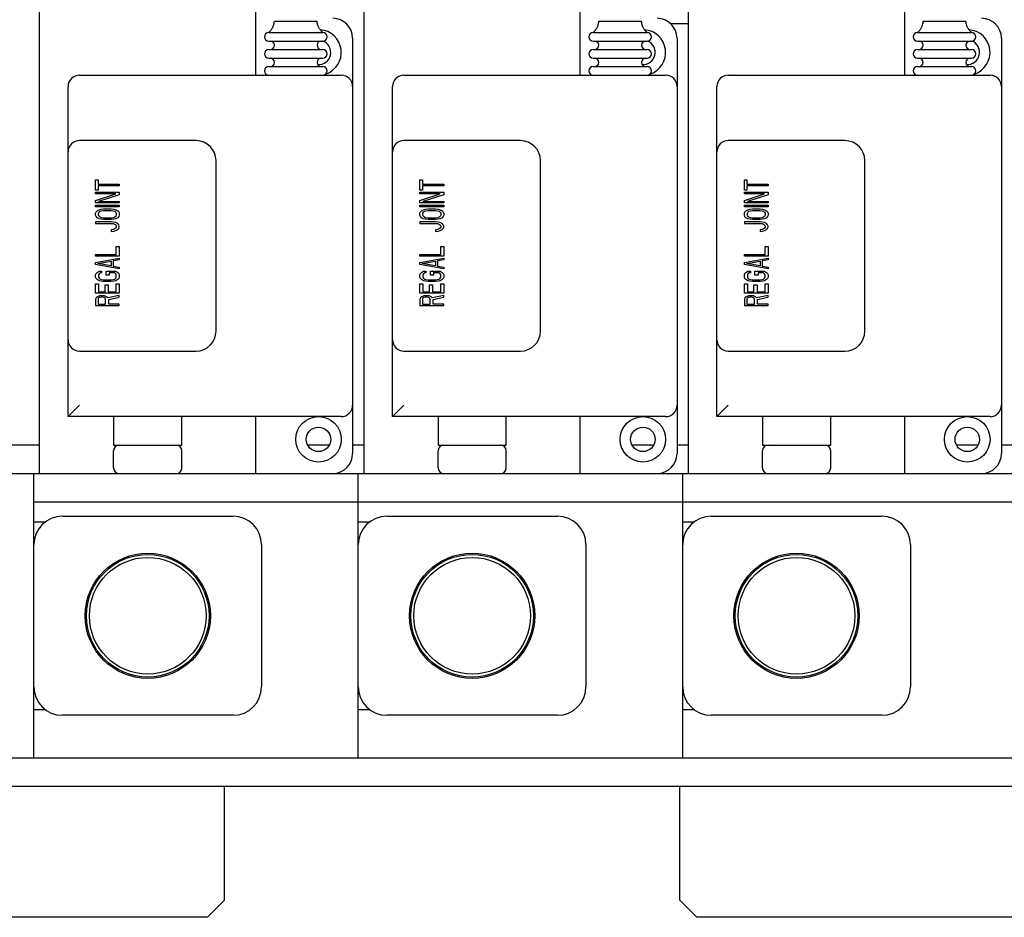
# Model space of a CAD drawing. Header units: millimetres. Extents: x 0 to 1678, y 0 to 1186.
# Tile 5 of 17: x 575 to 748, y 440 to 598. Entities that reach past the tile are written whole.
import ezdxf

# ---------------------------------------------------------------- set-up
doc = ezdxf.new("R2010")
doc.units = ezdxf.units.MM
doc.header["$LTSCALE"] = 92.51
doc.layers.get('0').update_dxf_attribs({"linetype": 'CONTINUOUS'})
doc.layers.add('02___PRT_ALL_AXES', color=7, linetype='CONTINUOUS')
doc.layers.add('13_ALL_COSM_SKETCH', color=7, linetype='CONTINUOUS')

msp = doc.modelspace()

# ---------------------------------------------------------------- linework, layer by layer
at = {"color": 7, "linetype": 'Continuous'}
for p, q in [((578.87, 518.43), (578.87, 605.93)), ((616.87, 588.43), (616.87, 605.93)), ((635.87, 518.43), (635.87, 605.93)), ((673.87, 588.43), (673.87, 605.93)), ((692.87, 518.43), (692.87, 605.93)), ((730.87, 588.43), (730.87, 605.93)), ((692.87, 597.43), (689.82, 597.43)), ((633.87, 594.93), (633.87, 521.93)), ((690.87, 594.93), (690.87, 521.93)), ((747.87, 594.93), (747.87, 521.93)), ((585.87, 588.43), (631.87, 588.43)), ((642.87, 588.43), (688.87, 588.43)), ((699.87, 588.43), (745.87, 588.43)), ((583.87, 528.43), (583.87, 586.43)), ((640.87, 528.43), (640.87, 586.43)), ((697.87, 528.43), (697.87, 586.43)), ((606.37, 576.93), (585.87, 576.93)), ((663.37, 576.93), (642.87, 576.93)), ((720.37, 576.93), (699.87, 576.93)), ((609.87, 543.43), (609.87, 573.43)), ((666.87, 543.43), (666.87, 573.43)), ((723.87, 543.43), (723.87, 573.43)), ((585.87, 539.93), (606.37, 539.93)), ((642.87, 539.93), (663.37, 539.93)), ((699.87, 539.93), (720.37, 539.93)), ((583.87, 528.43), (585.87, 530.43)), ((640.87, 528.43), (642.87, 530.43)), ((697.87, 528.43), (699.87, 530.43)), ((631.87, 528.43), (583.87, 528.43)), ((591.87, 528.43), (591.87, 523.43)), ((603.87, 523.43), (603.87, 528.43)), ((616.87, 518.43), (616.87, 528.43)), ((688.87, 528.43), (640.87, 528.43)), ((648.87, 528.43), (648.87, 523.43)), ((660.87, 523.43), (660.87, 528.43)), ((673.87, 518.43), (673.87, 528.43)), ((745.87, 528.43), (697.87, 528.43)), ((705.87, 528.43), (705.87, 523.43)), ((717.87, 523.43), (717.87, 528.43)), ((730.87, 518.43), (730.87, 528.43)), ((591.87, 523.43), (603.87, 523.43)), ((648.87, 523.43), (660.87, 523.43)), ((705.87, 523.43), (717.87, 523.43)), ((591.87, 519.43), (591.87, 522.43)), ((603.87, 519.43), (603.87, 522.43)), ((648.87, 519.43), (648.87, 522.43)), ((660.87, 519.43), (660.87, 522.43)), ((705.87, 519.43), (705.87, 522.43)), ((717.87, 519.43), (717.87, 522.43)), ((569.87, 518.43), (1155.87, 518.43)), ((577.87, 468.43), (577.87, 518.43)), ((634.87, 468.43), (634.87, 518.43)), ((691.87, 468.43), (691.87, 518.43)), ((577.87, 513.43), (1147.87, 513.43)), ((582.87, 510.93), (612.87, 510.93)), ((639.87, 510.93), (669.87, 510.93)), ((696.87, 510.93), (726.87, 510.93)), ((577.87, 509.93), (579.87, 509.93)), ((634.87, 509.93), (636.87, 509.93)), ((691.87, 509.93), (693.87, 509.93)), ((617.87, 505.93), (617.87, 480.93)), ((674.87, 505.93), (674.87, 480.93)), ((731.87, 505.93), (731.87, 480.93)), ((577.87, 476.93), (579.87, 476.93)), ((612.87, 475.93), (582.87, 475.93)), ((634.87, 476.93), (636.87, 476.93)), ((669.87, 475.93), (639.87, 475.93)), ((691.87, 476.93), (693.87, 476.93)), ((726.87, 475.93), (696.87, 475.93)), ((569.87, 468.43), (1155.87, 468.43))]:
    msp.add_line(p, q, dxfattribs=at)
at = {"color": 3, "linetype": 'Continuous'}
for p, q in [((578.87, 523.43), (572.87, 523.43)), ((629.77, 523.43), (625.98, 523.43)), ((635.87, 523.43), (633.87, 523.43)), ((686.77, 523.43), (682.98, 523.43)), ((692.87, 523.43), (690.87, 523.43)), ((743.77, 523.43), (739.98, 523.43)), ((749.87, 523.43), (747.87, 523.43)), ((1152.87, 463.43), (572.87, 463.43)), ((611.37, 443.43), (611.37, 463.43)), ((691.37, 443.43), (691.37, 463.43)), ((608.37, 440.43), (611.37, 443.43)), ((691.37, 443.43), (694.37, 440.43)), ((608.37, 440.43), (535.97, 440.43)), ((1189.77, 440.43), (694.37, 440.43))]:
    msp.add_line(p, q, dxfattribs=at)
at = {"color": 7, "linetype": 'Continuous'}
for centre, radius in [((597.87, 493.43), 11), ((597.87, 493.43), 10.77), ((597.87, 493.43), 10.25), ((654.87, 493.43), 11), ((654.87, 493.43), 10.77), ((654.87, 493.43), 10.25), ((711.87, 493.43), 11), ((711.87, 493.43), 10.77), ((711.87, 493.43), 10.25)]:
    msp.add_circle(centre, radius, dxfattribs=at)
for centre, radius, start, end in [((630.37, 594.93), 3.5, 0, 90), ((687.37, 594.93), 3.5, 0, 90), ((744.37, 594.93), 3.5, 0, 90), ((585.87, 586.43), 2, 90, 180), ((631.87, 586.43), 2, 0, 90), ((642.87, 586.43), 2, 90, 180), ((688.87, 586.43), 2, 0, 90), ((699.87, 586.43), 2, 90, 180), ((745.87, 586.43), 2, 0, 90), ((585.87, 574.93), 2, 90, 180), ((606.37, 573.43), 3.5, 0, 90), ((642.87, 574.93), 2, 90, 180), ((663.37, 573.43), 3.5, 0, 90), ((699.87, 574.93), 2, 90, 180), ((720.37, 573.43), 3.5, 0, 90), ((606.37, 543.43), 3.5, 270, 360), ((663.37, 543.43), 3.5, 270, 360), ((720.37, 543.43), 3.5, 270, 360), ((585.87, 541.93), 2, 180, 270), ((642.87, 541.93), 2, 180, 270), ((699.87, 541.93), 2, 180, 270), ((631.87, 530.43), 2, 270, 360), ((688.87, 530.43), 2, 270, 360), ((745.87, 530.43), 2, 270, 360), ((592.87, 522.43), 1, 90, 180), ((602.87, 522.43), 1, 0, 90), ((649.87, 522.43), 1, 90, 180), ((659.87, 522.43), 1, 0, 90), ((706.87, 522.43), 1, 90, 180), ((716.87, 522.43), 1, 0, 90), ((630.37, 521.93), 3.5, 270, 360), ((687.37, 521.93), 3.5, 270, 360), ((744.37, 521.93), 3.5, 270, 360), ((592.87, 519.43), 1, 180, 270), ((602.87, 519.43), 1, 270, 360), ((649.87, 519.43), 1, 180, 270), ((659.87, 519.43), 1, 270, 360), ((706.87, 519.43), 1, 180, 270), ((716.87, 519.43), 1, 270, 360), ((582.87, 505.93), 5, 90, 180), ((612.87, 505.93), 5, 0, 90), ((639.87, 505.93), 5, 90, 180), ((669.87, 505.93), 5, 0, 90), ((696.87, 505.93), 5, 90, 180), ((726.87, 505.93), 5, 0, 90), ((582.87, 480.93), 5, 180, 270), ((612.87, 480.93), 5, 270, 360), ((639.87, 480.93), 5, 180, 270), ((669.87, 480.93), 5, 270, 360), ((696.87, 480.93), 5, 180, 270), ((726.87, 480.93), 5, 270, 360)]:
    msp.add_arc(centre, radius, start, end, dxfattribs=at)
at = {"layer": '02___PRT_ALL_AXES', "color": 7, "linetype": 'Continuous'}
for p, q in [((620.12, 597.93), (627.62, 597.93)), ((677.12, 597.93), (684.62, 597.93)), ((734.12, 597.93), (741.62, 597.93)), ((619.12, 595.93), (628.62, 595.93)), ((676.12, 595.93), (685.62, 595.93)), ((733.12, 595.93), (742.62, 595.93)), ((619.12, 594.43), (628.62, 594.43)), ((676.12, 594.43), (685.62, 594.43)), ((733.12, 594.43), (742.62, 594.43)), ((619.12, 592.93), (628.62, 592.93)), ((676.12, 592.93), (685.62, 592.93)), ((733.12, 592.93), (742.62, 592.93)), ((619.12, 591.43), (628.62, 591.43)), ((619.12, 589.93), (628.62, 589.93)), ((676.12, 591.43), (685.62, 591.43)), ((676.12, 589.93), (685.62, 589.93)), ((733.12, 591.43), (742.62, 591.43)), ((733.12, 589.93), (742.62, 589.93))]:
    msp.add_line(p, q, dxfattribs=at)
for centre, radius in [((627.87, 524.43), 4), ((684.87, 524.43), 4), ((741.87, 524.43), 4), ((627.87, 524.43), 2.15), ((684.87, 524.43), 2.15), ((741.87, 524.43), 2.15)]:
    msp.add_circle(centre, radius, dxfattribs=at)
for centre, radius, start, end in [((619.12, 595.18), 0.75, 90, 270), ((627.87, 592.43), 4, 288.4755, 85.6871), ((628.62, 595.18), 0.75, 270, 90), ((676.12, 595.18), 0.75, 90, 270), ((684.87, 592.43), 4, 288.4755, 85.6871), ((685.62, 595.18), 0.75, 270, 90), ((733.12, 595.18), 0.75, 90, 270), ((741.87, 592.43), 4, 288.4755, 85.6871), ((742.62, 595.18), 0.75, 270, 90), ((619.37, 593.68), 0.75, 270, 90), ((628.37, 593.68), 0.75, 90, 270), ((627.87, 592.43), 2.15, 266.3286, 68.8857), ((676.37, 593.68), 0.75, 270, 90), ((685.37, 593.68), 0.75, 90, 270), ((684.87, 592.43), 2.15, 266.3286, 68.8857), ((733.37, 593.68), 0.75, 270, 90), ((742.37, 593.68), 0.75, 90, 270), ((741.87, 592.43), 2.15, 266.3286, 68.8857), ((619.12, 592.18), 0.75, 90, 270), ((628.62, 592.18), 0.75, 270, 90), ((676.12, 592.18), 0.75, 90, 270), ((685.62, 592.18), 0.75, 270, 90), ((733.12, 592.18), 0.75, 90, 270), ((742.62, 592.18), 0.75, 270, 90), ((619.12, 589.18), 0.75, 90, 270), ((619.37, 590.68), 0.75, 270, 90), ((628.37, 590.68), 0.75, 90, 270), ((628.62, 589.18), 0.75, 270, 90), ((676.12, 589.18), 0.75, 90, 270), ((676.37, 590.68), 0.75, 270, 90), ((685.37, 590.68), 0.75, 90, 270), ((685.62, 589.18), 0.75, 270, 90), ((733.12, 589.18), 0.75, 90, 270), ((733.37, 590.68), 0.75, 270, 90), ((742.37, 590.68), 0.75, 90, 270), ((742.62, 589.18), 0.75, 270, 90)]:
    msp.add_arc(centre, radius, start, end, dxfattribs=at)
for points in [[(619.12, 595.93), (619.27, 596.05), (619.54, 596.31), (619.84, 596.79), (620.05, 597.34), (620.11, 597.73), (620.12, 597.93)], [(628.62, 595.93), (628.48, 596.05), (628.21, 596.31), (627.9, 596.79), (627.7, 597.34), (627.64, 597.73), (627.62, 597.93)], [(676.12, 595.93), (676.27, 596.05), (676.54, 596.31), (676.84, 596.79), (677.05, 597.34), (677.11, 597.73), (677.12, 597.93)], [(685.62, 595.93), (685.48, 596.05), (685.21, 596.31), (684.9, 596.79), (684.7, 597.34), (684.64, 597.73), (684.62, 597.93)], [(733.12, 595.93), (733.27, 596.05), (733.54, 596.31), (733.84, 596.79), (734.05, 597.34), (734.11, 597.73), (734.12, 597.93)], [(742.62, 595.93), (742.48, 596.05), (742.21, 596.31), (741.9, 596.79), (741.7, 597.34), (741.64, 597.73), (741.62, 597.93)]]:
    msp.add_open_spline(points, degree=3, knots=[0, 0, 0, 0, 0.245846, 0.486989, 0.734854, 1, 1, 1, 1], dxfattribs=at)
at = {"layer": '13_ALL_COSM_SKETCH', "color": 7, "linetype": 'Continuous'}
for p, q in [((588.7, 568.23), (588.7, 570.02)), ((588.7, 570.02), (589.14, 570.02)), ((589.14, 570.02), (589.14, 569.26)), ((589.14, 569.26), (592.87, 569.26)), ((592.87, 569.26), (592.87, 568.98)), ((645.7, 568.23), (645.7, 570.02)), ((645.7, 570.02), (646.14, 570.02)), ((646.14, 570.02), (646.14, 569.26)), ((646.14, 569.26), (649.87, 569.26)), ((649.87, 569.26), (649.87, 568.98)), ((702.7, 568.23), (702.7, 570.02)), ((702.7, 570.02), (703.14, 570.02)), ((703.14, 570.02), (703.14, 569.26)), ((703.14, 569.26), (706.87, 569.26)), ((706.87, 569.26), (706.87, 568.98)), ((589.14, 568.23), (588.7, 568.23)), ((588.7, 567.57), (588.7, 567.85)), ((588.7, 567.85), (592.87, 567.85)), ((588.7, 566.39), (592.25, 567.57)), ((592.25, 567.57), (588.7, 567.57)), ((589.14, 568.98), (589.14, 568.23)), ((592.87, 568.98), (589.14, 568.98)), ((592.87, 567.85), (592.87, 567.43)), ((646.14, 568.23), (645.7, 568.23)), ((645.7, 567.57), (645.7, 567.85)), ((645.7, 567.85), (649.87, 567.85)), ((645.7, 566.39), (649.25, 567.57)), ((649.25, 567.57), (645.7, 567.57)), ((646.14, 568.98), (646.14, 568.23)), ((649.87, 568.98), (646.14, 568.98)), ((649.87, 567.85), (649.87, 567.43)), ((703.14, 568.23), (702.7, 568.23)), ((702.7, 567.57), (702.7, 567.85)), ((702.7, 567.85), (706.87, 567.85)), ((706.25, 567.57), (702.7, 567.57)), ((702.7, 566.39), (706.25, 567.57)), ((703.14, 568.98), (703.14, 568.23)), ((706.87, 568.98), (703.14, 568.98)), ((706.87, 567.85), (706.87, 567.43)), ((588.7, 565.97), (588.7, 566.39)), ((592.87, 565.97), (588.7, 565.97)), ((592.87, 567.43), (589.23, 566.25)), ((589.23, 566.25), (592.87, 566.25)), ((592.87, 566.25), (592.87, 565.97)), ((645.7, 565.97), (645.7, 566.39)), ((649.87, 565.97), (645.7, 565.97)), ((649.87, 567.43), (646.23, 566.25)), ((646.23, 566.25), (649.87, 566.25)), ((649.87, 566.25), (649.87, 565.97)), ((702.7, 565.97), (702.7, 566.39)), ((706.87, 565.97), (702.7, 565.97)), ((706.87, 567.43), (703.23, 566.25)), ((703.23, 566.25), (706.87, 566.25)), ((706.87, 566.25), (706.87, 565.97)), ((588.7, 565.31), (588.7, 565.59)), ((588.7, 565.59), (592.87, 565.59)), ((592.87, 565.31), (588.7, 565.31)), ((588.7, 564.18), (588.79, 564.41)), ((588.7, 563.8), (588.7, 564.18)), ((588.79, 564.41), (588.97, 564.6)), ((588.97, 564.6), (589.32, 564.79)), ((589.23, 564.18), (589.32, 564.37)), ((589.23, 563.8), (589.23, 564.18)), ((589.32, 564.79), (589.68, 564.89)), ((589.32, 564.37), (589.5, 564.51)), ((589.5, 564.51), (589.76, 564.6)), ((589.68, 564.89), (590.12, 564.93)), ((589.76, 564.6), (590.12, 564.65)), ((590.12, 564.93), (591.45, 564.93)), ((590.12, 564.65), (591.45, 564.65)), ((591.45, 564.93), (591.9, 564.89)), ((591.45, 564.65), (591.81, 564.6)), ((591.81, 564.6), (592.07, 564.51)), ((591.9, 564.89), (592.25, 564.79)), ((592.07, 564.51), (592.25, 564.37)), ((592.25, 564.79), (592.61, 564.6)), ((592.25, 564.37), (592.34, 564.18)), ((592.34, 564.18), (592.34, 563.8)), ((592.61, 564.6), (592.78, 564.41)), ((592.78, 564.41), (592.87, 564.18)), ((592.87, 565.59), (592.87, 565.31)), ((592.87, 564.18), (592.87, 563.8)), ((645.7, 565.31), (645.7, 565.59)), ((645.7, 565.59), (649.87, 565.59)), ((649.87, 565.31), (645.7, 565.31)), ((645.7, 564.18), (645.79, 564.41)), ((645.7, 563.8), (645.7, 564.18)), ((645.79, 564.41), (645.97, 564.6)), ((645.97, 564.6), (646.32, 564.79)), ((646.23, 564.18), (646.32, 564.37)), ((646.23, 563.8), (646.23, 564.18)), ((646.32, 564.79), (646.68, 564.89)), ((646.32, 564.37), (646.5, 564.51)), ((646.5, 564.51), (646.76, 564.6)), ((646.68, 564.89), (647.12, 564.93)), ((646.76, 564.6), (647.12, 564.65)), ((647.12, 564.93), (648.45, 564.93)), ((647.12, 564.65), (648.45, 564.65)), ((648.45, 564.93), (648.9, 564.89)), ((648.45, 564.65), (648.81, 564.6)), ((648.81, 564.6), (649.07, 564.51)), ((648.9, 564.89), (649.25, 564.79)), ((649.07, 564.51), (649.25, 564.37)), ((649.25, 564.79), (649.61, 564.6)), ((649.25, 564.37), (649.34, 564.18)), ((649.34, 564.18), (649.34, 563.8)), ((649.61, 564.6), (649.78, 564.41)), ((649.78, 564.41), (649.87, 564.18)), ((649.87, 565.59), (649.87, 565.31)), ((649.87, 564.18), (649.87, 563.8)), ((702.7, 565.31), (702.7, 565.59)), ((702.7, 565.59), (706.87, 565.59)), ((706.87, 565.31), (702.7, 565.31)), ((702.7, 564.18), (702.79, 564.41)), ((702.7, 563.8), (702.7, 564.18)), ((702.79, 564.41), (702.97, 564.6)), ((702.97, 564.6), (703.32, 564.79)), ((703.23, 564.18), (703.32, 564.37)), ((703.23, 563.8), (703.23, 564.18)), ((703.32, 564.79), (703.68, 564.89)), ((703.32, 564.37), (703.5, 564.51)), ((703.5, 564.51), (703.76, 564.6)), ((703.68, 564.89), (704.12, 564.93)), ((703.76, 564.6), (704.12, 564.65)), ((704.12, 564.93), (705.45, 564.93)), ((704.12, 564.65), (705.45, 564.65)), ((705.45, 564.93), (705.9, 564.89)), ((705.45, 564.65), (705.81, 564.6)), ((705.81, 564.6), (706.07, 564.51)), ((705.9, 564.89), (706.25, 564.79)), ((706.07, 564.51), (706.25, 564.37)), ((706.25, 564.79), (706.61, 564.6)), ((706.25, 564.37), (706.34, 564.18)), ((706.34, 564.18), (706.34, 563.8)), ((706.61, 564.6), (706.78, 564.41)), ((706.78, 564.41), (706.87, 564.18)), ((706.87, 565.59), (706.87, 565.31)), ((706.87, 564.18), (706.87, 563.8)), ((588.79, 563.57), (588.7, 563.8)), ((588.7, 562.67), (588.7, 562.39)), ((591.45, 562.67), (588.7, 562.67)), ((588.7, 562.39), (591.45, 562.39)), ((588.97, 563.38), (588.79, 563.57)), ((589.32, 563.19), (588.97, 563.38)), ((589.32, 563.61), (589.23, 563.8)), ((589.5, 563.47), (589.32, 563.61)), ((589.68, 563.1), (589.32, 563.19)), ((589.76, 563.38), (589.5, 563.47)), ((590.12, 563.05), (589.68, 563.1)), ((590.12, 563.33), (589.76, 563.38)), ((591.45, 563.33), (590.12, 563.33)), ((591.45, 563.05), (590.12, 563.05)), ((591.81, 563.38), (591.45, 563.33)), ((591.9, 563.1), (591.45, 563.05)), ((591.9, 562.62), (591.45, 562.67)), ((591.45, 562.39), (591.81, 562.34)), ((592.07, 563.47), (591.81, 563.38)), ((591.81, 562.34), (592.07, 562.25)), ((592.25, 563.19), (591.9, 563.1)), ((592.25, 562.53), (591.9, 562.62)), ((592.25, 563.61), (592.07, 563.47)), ((592.34, 563.8), (592.25, 563.61)), ((592.61, 563.38), (592.25, 563.19)), ((592.61, 562.34), (592.25, 562.53)), ((592.78, 563.57), (592.61, 563.38)), ((592.78, 562.15), (592.61, 562.34)), ((592.87, 563.8), (592.78, 563.57)), ((645.79, 563.57), (645.7, 563.8)), ((645.7, 562.67), (645.7, 562.39)), ((648.45, 562.67), (645.7, 562.67)), ((645.7, 562.39), (648.45, 562.39)), ((645.97, 563.38), (645.79, 563.57)), ((646.32, 563.19), (645.97, 563.38)), ((646.32, 563.61), (646.23, 563.8)), ((646.5, 563.47), (646.32, 563.61)), ((646.68, 563.1), (646.32, 563.19)), ((646.76, 563.38), (646.5, 563.47)), ((647.12, 563.05), (646.68, 563.1)), ((647.12, 563.33), (646.76, 563.38)), ((648.45, 563.33), (647.12, 563.33)), ((648.45, 563.05), (647.12, 563.05)), ((648.81, 563.38), (648.45, 563.33)), ((648.9, 563.1), (648.45, 563.05)), ((648.9, 562.62), (648.45, 562.67)), ((648.45, 562.39), (648.81, 562.34)), ((649.07, 563.47), (648.81, 563.38)), ((648.81, 562.34), (649.07, 562.25)), ((649.25, 563.19), (648.9, 563.1)), ((649.25, 562.53), (648.9, 562.62)), ((649.25, 563.61), (649.07, 563.47)), ((649.34, 563.8), (649.25, 563.61)), ((649.61, 563.38), (649.25, 563.19)), ((649.61, 562.34), (649.25, 562.53)), ((649.78, 563.57), (649.61, 563.38)), ((649.78, 562.15), (649.61, 562.34)), ((649.87, 563.8), (649.78, 563.57)), ((702.79, 563.57), (702.7, 563.8)), ((702.7, 562.67), (702.7, 562.39)), ((705.45, 562.67), (702.7, 562.67)), ((702.7, 562.39), (705.45, 562.39)), ((702.97, 563.38), (702.79, 563.57)), ((703.32, 563.19), (702.97, 563.38)), ((703.32, 563.61), (703.23, 563.8)), ((703.5, 563.47), (703.32, 563.61)), ((703.68, 563.1), (703.32, 563.19)), ((703.76, 563.38), (703.5, 563.47)), ((704.12, 563.05), (703.68, 563.1)), ((704.12, 563.33), (703.76, 563.38)), ((705.45, 563.33), (704.12, 563.33)), ((705.45, 563.05), (704.12, 563.05)), ((705.81, 563.38), (705.45, 563.33)), ((705.9, 563.1), (705.45, 563.05)), ((705.9, 562.62), (705.45, 562.67)), ((705.45, 562.39), (705.81, 562.34)), ((706.07, 563.47), (705.81, 563.38)), ((705.81, 562.34), (706.07, 562.25)), ((706.25, 563.19), (705.9, 563.1)), ((706.25, 562.53), (705.9, 562.62)), ((706.25, 563.61), (706.07, 563.47)), ((706.34, 563.8), (706.25, 563.61)), ((706.61, 563.38), (706.25, 563.19)), ((706.61, 562.34), (706.25, 562.53)), ((706.78, 563.57), (706.61, 563.38)), ((706.78, 562.15), (706.61, 562.34)), ((706.87, 563.8), (706.78, 563.57)), ((591.81, 561.31), (591.45, 561.26)), ((591.45, 561.26), (591.45, 560.98)), ((591.45, 560.98), (591.9, 561.02)), ((592.07, 561.4), (591.81, 561.31)), ((591.9, 561.02), (592.25, 561.12)), ((592.07, 562.25), (592.25, 562.11)), ((592.25, 561.54), (592.07, 561.4)), ((592.25, 562.11), (592.34, 561.92)), ((592.34, 561.73), (592.25, 561.54)), ((592.25, 561.12), (592.61, 561.31)), ((592.34, 561.92), (592.34, 561.73)), ((592.61, 561.31), (592.78, 561.49)), ((592.87, 561.92), (592.78, 562.15)), ((592.78, 561.49), (592.87, 561.73)), ((592.87, 561.73), (592.87, 561.92)), ((648.81, 561.31), (648.45, 561.26)), ((648.45, 561.26), (648.45, 560.98)), ((648.45, 560.98), (648.9, 561.02)), ((649.07, 561.4), (648.81, 561.31)), ((648.9, 561.02), (649.25, 561.12)), ((649.07, 562.25), (649.25, 562.11)), ((649.25, 561.54), (649.07, 561.4)), ((649.25, 562.11), (649.34, 561.92)), ((649.34, 561.73), (649.25, 561.54)), ((649.25, 561.12), (649.61, 561.31)), ((649.34, 561.92), (649.34, 561.73)), ((649.61, 561.31), (649.78, 561.49)), ((649.87, 561.92), (649.78, 562.15)), ((649.78, 561.49), (649.87, 561.73)), ((649.87, 561.73), (649.87, 561.92)), ((705.81, 561.31), (705.45, 561.26)), ((705.45, 561.26), (705.45, 560.98)), ((705.45, 560.98), (705.9, 561.02)), ((706.07, 561.4), (705.81, 561.31)), ((705.9, 561.02), (706.25, 561.12)), ((706.07, 562.25), (706.25, 562.11)), ((706.25, 561.54), (706.07, 561.4)), ((706.25, 562.11), (706.34, 561.92)), ((706.34, 561.73), (706.25, 561.54)), ((706.25, 561.12), (706.61, 561.31)), ((706.34, 561.92), (706.34, 561.73)), ((706.61, 561.31), (706.78, 561.49)), ((706.87, 561.92), (706.78, 562.15)), ((706.78, 561.49), (706.87, 561.73)), ((706.87, 561.73), (706.87, 561.92)), ((592.34, 556.93), (592.34, 558.34)), ((592.34, 558.34), (592.87, 558.34)), ((592.87, 558.34), (592.87, 556.64)), ((649.34, 556.93), (649.34, 558.34)), ((649.34, 558.34), (649.87, 558.34)), ((649.87, 558.34), (649.87, 556.64)), ((706.34, 556.93), (706.34, 558.34)), ((706.34, 558.34), (706.87, 558.34)), ((706.87, 558.34), (706.87, 556.64)), ((588.7, 556.64), (588.7, 556.93)), ((588.7, 556.93), (592.34, 556.93)), ((592.87, 556.64), (588.7, 556.64)), ((588.7, 555.51), (592.87, 556.27)), ((588.7, 555.14), (588.7, 555.51)), ((589.05, 555.33), (591.45, 555.75)), ((591.45, 555.75), (591.45, 554.9)), ((592.87, 555.98), (591.81, 555.8)), ((591.81, 555.8), (591.81, 554.85)), ((592.87, 556.27), (592.87, 555.98)), ((645.7, 556.64), (645.7, 556.93)), ((645.7, 556.93), (649.34, 556.93)), ((649.87, 556.64), (645.7, 556.64)), ((645.7, 555.51), (649.87, 556.27)), ((645.7, 555.14), (645.7, 555.51)), ((646.05, 555.33), (648.45, 555.75)), ((648.45, 555.75), (648.45, 554.9)), ((649.87, 555.98), (648.81, 555.8)), ((648.81, 555.8), (648.81, 554.85)), ((649.87, 556.27), (649.87, 555.98)), ((702.7, 556.64), (702.7, 556.93)), ((702.7, 556.93), (706.34, 556.93)), ((706.87, 556.64), (702.7, 556.64)), ((702.7, 555.51), (706.87, 556.27)), ((702.7, 555.14), (702.7, 555.51)), ((703.05, 555.33), (705.45, 555.75)), ((705.45, 555.75), (705.45, 554.9)), ((706.87, 555.98), (705.81, 555.8)), ((705.81, 555.8), (705.81, 554.85)), ((706.87, 556.27), (706.87, 555.98)), ((592.87, 554.38), (588.7, 555.14)), ((588.79, 553.58), (588.97, 553.77)), ((588.97, 553.77), (589.32, 553.96)), ((591.45, 554.9), (589.05, 555.33)), ((589.32, 553.96), (589.76, 554.01)), ((589.5, 553.68), (589.32, 553.54)), ((589.76, 553.72), (589.5, 553.68)), ((589.76, 554.01), (589.76, 553.72)), ((590.56, 553.3), (590.56, 554.01)), ((590.56, 554.01), (591.9, 554.01)), ((591.1, 553.72), (591.1, 553.3)), ((591.81, 553.72), (591.1, 553.72)), ((591.81, 554.85), (592.87, 554.67)), ((592.07, 553.68), (591.81, 553.72)), ((591.9, 554.01), (592.25, 553.96)), ((592.25, 553.54), (592.07, 553.68)), ((592.25, 553.96), (592.61, 553.77)), ((592.61, 553.77), (592.78, 553.58)), ((592.87, 554.67), (592.87, 554.38)), ((649.87, 554.38), (645.7, 555.14)), ((645.79, 553.58), (645.97, 553.77)), ((645.97, 553.77), (646.32, 553.96)), ((648.45, 554.9), (646.05, 555.33)), ((646.32, 553.96), (646.76, 554.01)), ((646.5, 553.68), (646.32, 553.54)), ((646.76, 553.72), (646.5, 553.68)), ((646.76, 554.01), (646.76, 553.72)), ((647.56, 553.3), (647.56, 554.01)), ((647.56, 554.01), (648.9, 554.01)), ((648.1, 553.72), (648.1, 553.3)), ((648.81, 553.72), (648.1, 553.72)), ((648.81, 554.85), (649.87, 554.67)), ((649.07, 553.68), (648.81, 553.72)), ((648.9, 554.01), (649.25, 553.96)), ((649.25, 553.54), (649.07, 553.68)), ((649.25, 553.96), (649.61, 553.77)), ((649.61, 553.77), (649.78, 553.58)), ((649.87, 554.67), (649.87, 554.38)), ((706.87, 554.38), (702.7, 555.14)), ((702.79, 553.58), (702.97, 553.77)), ((702.97, 553.77), (703.32, 553.96)), ((705.45, 554.9), (703.05, 555.33)), ((703.32, 553.96), (703.76, 554.01)), ((703.5, 553.68), (703.32, 553.54)), ((703.76, 553.72), (703.5, 553.68)), ((703.76, 554.01), (703.76, 553.72)), ((704.56, 553.3), (704.56, 554.01)), ((704.56, 554.01), (705.9, 554.01)), ((705.1, 553.72), (705.1, 553.3)), ((705.81, 553.72), (705.1, 553.72)), ((705.81, 554.85), (706.87, 554.67)), ((706.07, 553.68), (705.81, 553.72)), ((705.9, 554.01), (706.25, 553.96)), ((706.25, 553.54), (706.07, 553.68)), ((706.25, 553.96), (706.61, 553.77)), ((706.61, 553.77), (706.78, 553.58)), ((706.87, 554.67), (706.87, 554.38)), ((588.7, 553.35), (588.79, 553.58)), ((588.7, 552.92), (588.7, 553.35)), ((588.79, 552.69), (588.7, 552.92)), ((588.97, 552.5), (588.79, 552.69)), ((589.32, 552.31), (588.97, 552.5)), ((589.32, 553.54), (589.23, 553.35)), ((589.23, 553.35), (589.23, 552.92)), ((589.23, 552.92), (589.32, 552.74)), ((589.32, 552.74), (589.5, 552.59)), ((589.68, 552.22), (589.32, 552.31)), ((589.5, 552.59), (589.76, 552.5)), ((590.12, 552.17), (589.68, 552.22)), ((589.76, 552.5), (590.12, 552.45)), ((590.12, 552.45), (591.45, 552.45)), ((591.45, 552.17), (590.12, 552.17)), ((591.1, 553.3), (590.56, 553.3)), ((591.45, 552.45), (591.81, 552.5)), ((591.9, 552.22), (591.45, 552.17)), ((591.81, 552.5), (592.07, 552.59)), ((592.25, 552.31), (591.9, 552.22)), ((592.07, 552.59), (592.25, 552.74)), ((592.34, 553.35), (592.25, 553.54)), ((592.25, 552.74), (592.34, 552.92)), ((592.61, 552.5), (592.25, 552.31)), ((592.34, 552.92), (592.34, 553.35)), ((592.78, 552.69), (592.61, 552.5)), ((592.78, 553.58), (592.87, 553.35)), ((592.87, 552.92), (592.78, 552.69)), ((592.87, 553.35), (592.87, 552.92)), ((645.7, 553.35), (645.79, 553.58)), ((645.7, 552.92), (645.7, 553.35)), ((645.79, 552.69), (645.7, 552.92)), ((645.97, 552.5), (645.79, 552.69)), ((646.32, 552.31), (645.97, 552.5)), ((646.32, 553.54), (646.23, 553.35)), ((646.23, 553.35), (646.23, 552.92)), ((646.23, 552.92), (646.32, 552.74)), ((646.32, 552.74), (646.5, 552.59)), ((646.68, 552.22), (646.32, 552.31)), ((646.5, 552.59), (646.76, 552.5)), ((647.12, 552.17), (646.68, 552.22)), ((646.76, 552.5), (647.12, 552.45)), ((647.12, 552.45), (648.45, 552.45)), ((648.45, 552.17), (647.12, 552.17)), ((648.1, 553.3), (647.56, 553.3)), ((648.45, 552.45), (648.81, 552.5)), ((648.9, 552.22), (648.45, 552.17)), ((648.81, 552.5), (649.07, 552.59)), ((649.25, 552.31), (648.9, 552.22)), ((649.07, 552.59), (649.25, 552.74)), ((649.34, 553.35), (649.25, 553.54)), ((649.25, 552.74), (649.34, 552.92)), ((649.61, 552.5), (649.25, 552.31)), ((649.34, 552.92), (649.34, 553.35)), ((649.78, 552.69), (649.61, 552.5)), ((649.78, 553.58), (649.87, 553.35)), ((649.87, 552.92), (649.78, 552.69)), ((649.87, 553.35), (649.87, 552.92)), ((702.7, 553.35), (702.79, 553.58)), ((702.7, 552.92), (702.7, 553.35)), ((702.79, 552.69), (702.7, 552.92)), ((702.97, 552.5), (702.79, 552.69)), ((703.32, 552.31), (702.97, 552.5)), ((703.32, 553.54), (703.23, 553.35)), ((703.23, 553.35), (703.23, 552.92)), ((703.23, 552.92), (703.32, 552.74)), ((703.32, 552.74), (703.5, 552.59)), ((703.68, 552.22), (703.32, 552.31)), ((703.5, 552.59), (703.76, 552.5)), ((704.12, 552.17), (703.68, 552.22)), ((703.76, 552.5), (704.12, 552.45)), ((704.12, 552.45), (705.45, 552.45)), ((705.45, 552.17), (704.12, 552.17)), ((705.1, 553.3), (704.56, 553.3)), ((705.45, 552.45), (705.81, 552.5)), ((705.9, 552.22), (705.45, 552.17)), ((705.81, 552.5), (706.07, 552.59)), ((706.25, 552.31), (705.9, 552.22)), ((706.07, 552.59), (706.25, 552.74)), ((706.34, 553.35), (706.25, 553.54)), ((706.25, 552.74), (706.34, 552.92)), ((706.61, 552.5), (706.25, 552.31)), ((706.34, 552.92), (706.34, 553.35)), ((706.78, 552.69), (706.61, 552.5)), ((706.78, 553.58), (706.87, 553.35)), ((706.87, 552.92), (706.78, 552.69)), ((706.87, 553.35), (706.87, 552.92)), ((588.7, 550.1), (588.7, 551.79)), ((588.7, 551.79), (589.23, 551.79)), ((589.23, 551.79), (589.23, 550.38)), ((589.23, 550.38), (590.39, 550.38)), ((590.39, 550.38), (590.39, 551.61)), ((590.39, 551.61), (590.92, 551.61)), ((590.92, 551.61), (590.92, 550.38)), ((590.92, 550.38), (592.34, 550.38)), ((592.34, 550.38), (592.34, 551.79)), ((592.34, 551.79), (592.87, 551.79)), ((592.87, 551.79), (592.87, 550.1)), ((645.7, 550.1), (645.7, 551.79)), ((645.7, 551.79), (646.23, 551.79)), ((646.23, 551.79), (646.23, 550.38)), ((646.23, 550.38), (647.39, 550.38)), ((647.39, 550.38), (647.39, 551.61)), ((647.39, 551.61), (647.92, 551.61)), ((647.92, 551.61), (647.92, 550.38)), ((647.92, 550.38), (649.34, 550.38)), ((649.34, 550.38), (649.34, 551.79)), ((649.34, 551.79), (649.87, 551.79)), ((649.87, 551.79), (649.87, 550.1)), ((702.7, 550.1), (702.7, 551.79)), ((702.7, 551.79), (703.23, 551.79)), ((703.23, 551.79), (703.23, 550.38)), ((703.23, 550.38), (704.39, 550.38)), ((704.39, 550.38), (704.39, 551.61)), ((704.39, 551.61), (704.92, 551.61)), ((704.92, 551.61), (704.92, 550.38)), ((704.92, 550.38), (706.34, 550.38)), ((706.34, 550.38), (706.34, 551.79)), ((706.34, 551.79), (706.87, 551.79)), ((706.87, 551.79), (706.87, 550.1)), ((592.87, 550.1), (588.7, 550.1)), ((588.79, 549.3), (588.7, 549.06)), ((588.7, 549.06), (588.7, 547.93)), ((589.05, 549.49), (588.79, 549.3)), ((589.41, 549.63), (589.05, 549.49)), ((589.23, 549.25), (589.14, 549.11)), ((589.14, 549.11), (589.14, 548.21)), ((589.41, 549.34), (589.23, 549.25)), ((589.68, 549.67), (589.41, 549.63)), ((589.68, 549.39), (589.41, 549.34)), ((590.03, 549.67), (589.68, 549.67)), ((589.94, 549.39), (589.68, 549.39)), ((590.21, 549.34), (589.94, 549.39)), ((590.3, 549.63), (590.03, 549.67)), ((590.39, 549.25), (590.21, 549.34)), ((590.65, 549.49), (590.3, 549.63)), ((590.47, 549.11), (590.39, 549.25)), ((590.47, 548.21), (590.47, 549.11)), ((590.83, 549.3), (590.65, 549.49)), ((592.87, 549.72), (590.83, 549.3)), ((591.01, 549.02), (592.87, 549.39)), ((591.01, 548.21), (591.01, 549.02)), ((592.87, 549.39), (592.87, 549.72)), ((649.87, 550.1), (645.7, 550.1)), ((645.79, 549.3), (645.7, 549.06)), ((645.7, 549.06), (645.7, 547.93)), ((646.05, 549.49), (645.79, 549.3)), ((646.41, 549.63), (646.05, 549.49)), ((646.23, 549.25), (646.14, 549.11)), ((646.14, 549.11), (646.14, 548.21)), ((646.41, 549.34), (646.23, 549.25)), ((646.68, 549.67), (646.41, 549.63)), ((646.68, 549.39), (646.41, 549.34)), ((647.03, 549.67), (646.68, 549.67)), ((646.94, 549.39), (646.68, 549.39)), ((647.21, 549.34), (646.94, 549.39)), ((647.3, 549.63), (647.03, 549.67)), ((647.39, 549.25), (647.21, 549.34)), ((647.65, 549.49), (647.3, 549.63)), ((647.47, 549.11), (647.39, 549.25)), ((647.47, 548.21), (647.47, 549.11)), ((647.83, 549.3), (647.65, 549.49)), ((649.87, 549.72), (647.83, 549.3)), ((648.01, 549.02), (649.87, 549.39)), ((648.01, 548.21), (648.01, 549.02)), ((649.87, 549.39), (649.87, 549.72)), ((706.87, 550.1), (702.7, 550.1)), ((702.79, 549.3), (702.7, 549.06)), ((702.7, 549.06), (702.7, 547.93)), ((703.05, 549.49), (702.79, 549.3)), ((703.41, 549.63), (703.05, 549.49)), ((703.23, 549.25), (703.14, 549.11)), ((703.14, 549.11), (703.14, 548.21)), ((703.41, 549.34), (703.23, 549.25)), ((703.68, 549.67), (703.41, 549.63)), ((703.68, 549.39), (703.41, 549.34)), ((704.03, 549.67), (703.68, 549.67)), ((703.94, 549.39), (703.68, 549.39)), ((704.21, 549.34), (703.94, 549.39)), ((704.3, 549.63), (704.03, 549.67)), ((704.39, 549.25), (704.21, 549.34)), ((704.65, 549.49), (704.3, 549.63)), ((704.47, 549.11), (704.39, 549.25)), ((704.47, 548.21), (704.47, 549.11)), ((704.83, 549.3), (704.65, 549.49)), ((706.87, 549.72), (704.83, 549.3)), ((705.01, 549.02), (706.87, 549.39)), ((705.01, 548.21), (705.01, 549.02)), ((706.87, 549.39), (706.87, 549.72)), ((588.7, 547.93), (592.87, 547.93)), ((589.14, 548.21), (590.47, 548.21)), ((592.87, 548.21), (591.01, 548.21)), ((592.87, 547.93), (592.87, 548.21)), ((645.7, 547.93), (649.87, 547.93)), ((646.14, 548.21), (647.47, 548.21)), ((649.87, 548.21), (648.01, 548.21)), ((649.87, 547.93), (649.87, 548.21)), ((702.7, 547.93), (706.87, 547.93)), ((703.14, 548.21), (704.47, 548.21)), ((706.87, 548.21), (705.01, 548.21)), ((706.87, 547.93), (706.87, 548.21))]:
    msp.add_line(p, q, dxfattribs=at)

doc.saveas('drawing.dxf')
